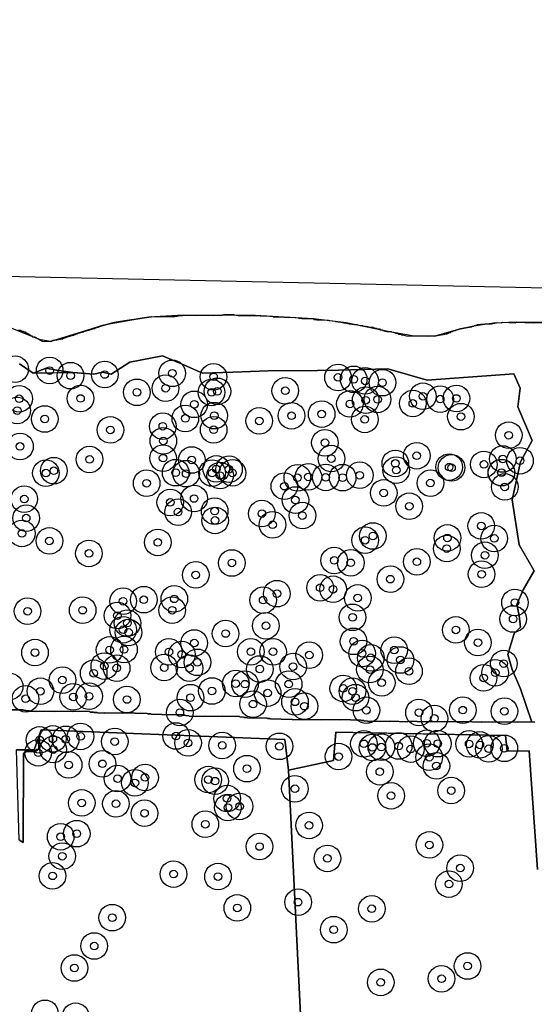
# Model space of a CAD drawing. Header units: inches. Extents: x 128668 to 131679, y 413272 to 413787.
# Tile 72 of 116: x 130658 to 130725, y 413429 to 413558. Entities that reach past the tile are written whole.
import ezdxf

# ---------------------------------------------------------------- set-up
doc = ezdxf.new("R2010")
doc.units = ezdxf.units.IN
doc.header["$MEASUREMENT"] = 0
doc.header["$PDMODE"] = 33
doc.header["$PDSIZE"] = -3
for name, color, linetype in [('Niet gedetecteerde gebieden (D-gebied) (ca. 44.659 m2)', 1, 'Continuous'), ('Onderzoeksgebied Capelsche UW (ca. 743.790 m2)', 5, 'Continuous'), ('Significante objecten binnen onderzoeksgebied', 3, 'Continuous'), ('Veiligheidsmarge objecten d.d. 230531', 6, 'Continuous'), ('Verstoorde gebieden (C-gebied) (ca. 90.096 m2)', 40, 'Continuous'), ('Vrijgegeven gebieden (A+B gebied) (ca. 609.035 m2)', 3, 'Continuous')]:
    doc.layers.add(name, color=color, linetype=linetype)

msp = doc.modelspace()

# ---------------------------------------------------------------- linework, layer by layer
at = {"layer": 'Niet gedetecteerde gebieden (D-gebied) (ca. 44.659 m2)'}
for points in [[(130596.45, 413525.88, 0), (130794.34, 413521.64, 0), (130920.33, 413521.11, 0)], [(130733.73, 413518.46, 0), (130723.01, 413518.56, 0), (130720.05, 413518.44, 0), (130717.19, 413518.01, 0), (130714.98, 413517.47, 0), (130712.31, 413516.74, 0), (130709.35, 413516.77, 0), (130705.97, 413517.41, 0), (130700.65, 413518.49, 0), (130696.36, 413519.01, 0), (130688.69, 413519.46, 0), (130679.22, 413519.5, 0), (130674.71, 413519.22, 0), (130668.73, 413518.17, 0), (130665.81, 413517.25, 0), (130662.63, 413516.28, 0), (130661.78, 413516.05, 0), (130660.43, 413516.24, 0), (130656.57, 413517.79, 0)], [(130656.71, 413467.6, 0), (130658.16, 413467.57, 0), (130658.21, 413467.52, 0), (130658.51, 413467.51, 0), (130658.55, 413467.46, 0), (130658.95, 413467.45, 0), (130659, 413467.39, 0), (130659.9, 413467.37, 0), (130659.95, 413467.42, 0), (130662.3, 413467.36, 0), (130662.35, 413467.41, 0), (130664.7, 413467.35, 0), (130664.75, 413467.4, 0), (130666.95, 413467.34, 0), (130667, 413467.29, 0), (130667.4, 413467.28, 0), (130667.45, 413467.23, 0), (130667.9, 413467.22, 0), (130667.95, 413467.17, 0), (130668.85, 413467.14, 0), (130668.9, 413467.19, 0), (130671.25, 413467.13, 0), (130671.3, 413467.18, 0), (130674.5, 413467.1, 0), (130674.55, 413467.05, 0), (130674.95, 413467.04, 0), (130675, 413466.99, 0), (130677.8, 413466.91, 0), (130677.85, 413466.96, 0), (130679.1, 413466.93, 0), (130679.15, 413466.88, 0), (130679.5, 413466.87, 0), (130679.54, 413466.82, 0), (130679.94, 413466.81, 0), (130679.99, 413466.76, 0), (130681.94, 413466.71, 0), (130681.99, 413466.76, 0), (130684.34, 413466.7, 0), (130684.39, 413466.75, 0), (130686.64, 413466.69, 0), (130686.69, 413466.64, 0), (130687.14, 413466.63, 0), (130687.19, 413466.57, 0), (130687.64, 413466.56, 0), (130687.69, 413466.51, 0), (130688.44, 413466.49, 0), (130688.49, 413466.54, 0), (130690.24, 413466.5, 0), (130690.29, 413466.45, 0), (130690.64, 413466.44, 0), (130690.69, 413466.39, 0), (130694.98, 413466.28, 0), (130695.04, 413466.32, 0), (130697.38, 413466.26, 0), (130697.44, 413466.31, 0), (130699.83, 413466.25, 0), (130699.89, 413466.3, 0), (130702.58, 413466.23, 0), (130702.63, 413466.18, 0), (130702.98, 413466.17, 0), (130703.03, 413466.12, 0), (130703.48, 413466.11, 0), (130703.53, 413466.06, 0), (130703.93, 413466.05, 0), (130703.98, 413466.1, 0), (130706.38, 413466.03, 0), (130706.43, 413466.08, 0), (130708.78, 413466.02, 0), (130708.83, 413466.07, 0), (130711.18, 413466.01, 0), (130711.23, 413466.06, 0), (130713.58, 413466, 0), (130713.63, 413466.05, 0), (130716.03, 413465.99, 0), (130716.08, 413466.04, 0), (130718.43, 413465.98, 0), (130718.48, 413466.02, 0), (130720.83, 413465.96, 0), (130720.88, 413466.01, 0), (130723.23, 413465.95, 0), (130723.28, 413466, 0), (130725.48, 413465.95, 0)], [(130725.85, 413446.57, 0), (130724.75, 413462.18, 0), (130721.85, 413462.14, 0), (130721.61, 413464.22, 0), (130699.3, 413464.63, 0), (130698.98, 413460.9, 0), (130693.07, 413459.65, 0), (130692.6, 413463.7, 0), (130660.55, 413464.94, 0), (130659.62, 413462.3, 0), (130657.28, 413462.3, 0)]]:
    msp.add_polyline3d(points, dxfattribs=at)
msp.add_polyline3d([(130657.28, 413462.3, 0), (130658.33, 413462.3, 0), (130659.62, 413462.3, 0), (130660.2, 413463.95, 0), (130660.23, 413462.45, 0), (130659.79, 413462.11, 0), (130658.54, 413462.12, 0), (130658.22, 413461.82, 0), (130658.17, 413450.12, 0), (130657.62, 413450.47, 0)], close=True, dxfattribs=at)
at = {"layer": 'Onderzoeksgebied Capelsche UW (ca. 743.790 m2)'}
msp.add_lwpolyline([(130089.54, 413558.37), (130160.34, 413551.54), (130245.27, 413544.66), (130329.94, 413539.37), (130433.21, 413533.81), (130596.45, 413525.88), (130794.34, 413521.64), (130920.33, 413521.11)], dxfattribs=at)
at = {"layer": 'Significante objecten binnen onderzoeksgebied'}
for p in [(130661.65, 413512.21), (130664.41, 413511.54), (130668.9, 413511.69), (130677.78, 413511.85), (130683.21, 413511.39), (130699.59, 413511.31), (130701.65, 413511.06), (130676.9, 413509.89), (130703.17, 413510.85), (130705.43, 413510.62), (130657.64, 413508.51), (130665.71, 413508.54), (130673.13, 413509.35), (130682.95, 413509.34), (130683.72, 413509.48), (130692.65, 413509.55), (130703.23, 413508.31), (130704.79, 413508.42), (130710.76, 413508.83), (130713.03, 413508.46), (130715.16, 413508.54), (130680.68, 413507.77), (130701.16, 413507.82), (130709.43, 413507.89), (130657.38, 413506.95), (130661, 413505.84), (130679.5, 413505.91), (130683.31, 413506.28), (130693.47, 413506.27), (130697.44, 413506.49), (130703.11, 413505.79), (130715.76, 413506.15), (130669.64, 413504.4), (130676.54, 413504.89), (130683.23, 413504.42), (130689.23, 413505.59), (130722.05, 413503.7), (130657.75, 413502.23), (130676.61, 413502.95), (130697.87, 413502.71), (130666.9, 413500.52), (130676.57, 413500.69), (130698.72, 413500.63), (130709.95, 413501.01), (130721.27, 413500.58), (130680.35, 413500.45), (130683.57, 413499.27), (130685.25, 413499.23), (130707.13, 413500), (130714.21, 413499.52), (130714.52, 413499.42), (130718.78, 413499.87), (130723.53, 413500.35), (130661.16, 413498.72), (130662.2, 413499.04), (130678.23, 413498.78), (130679.61, 413498.65), (130683.03, 413498.73), (130684.07, 413498.39), (130685.7, 413498.75), (130694.24, 413498.11), (130695.69, 413498.22), (130697.97, 413498.16), (130700.2, 413498.12), (130702.45, 413498.44), (130707.25, 413499.11), (130721.08, 413498.8), (130721.11, 413498.78), (130674.41, 413497.39), (130692.53, 413497), (130711.75, 413497.41), (130721.53, 413496.9), (130680.66, 413495.38), (130705.6, 413496.11), (130658.31, 413495.3), (130677.52, 413494.86), (130693.98, 413495.18), (130708.96, 413494.36), (130658.56, 413492.8), (130678.55, 413493.59), (130683.36, 413493.72), (130689.57, 413493.4), (130694.91, 413493.13), (130683.41, 413492.5), (130690.98, 413491.92), (130718.44, 413491.77), (130658, 413490.79), (130704.18, 413490.45), (130713.99, 413490.19), (130661.62, 413489.8), (130675.88, 413489.61), (130703.16, 413489.89), (130720.15, 413490.13), (130666.82, 413488.16), (130713.9, 413488.79), (130718.91, 413487.91), (130685.62, 413486.9), (130699.09, 413487.23), (130701.27, 413486.92), (130709.96, 413487.06), (130680.87, 413485.33), (130718.48, 413485.42), (130706.48, 413484.77), (130691.55, 413482.86), (130697.24, 413483.64), (130698.94, 413483.44), (130671.31, 413481.87), (130674.04, 413482.07), (130678.05, 413482.18), (130689.74, 413482.01), (130702.19, 413482.3), (130722.87, 413481.69), (130658.75, 413480.55), (130665.99, 413480.69), (130670.57, 413479.98), (130677.77, 413480.68), (130671.88, 413478.99), (130690.1, 413478.64), (130701.5, 413479.75), (130722.63, 413479.53), (130671.31, 413478.12), (130672.03, 413477.76), (130684.8, 413477.62), (130715.09, 413478.09), (130680.67, 413476.37), (130701.64, 413476.59), (130718, 413476.43), (130659.72, 413475.11), (130669.54, 413475.46), (130671.43, 413475.52), (130677.34, 413475.2), (130679.03, 413474.86), (130688.12, 413475.22), (130691.04, 413475.22), (130695.81, 413474.78), (130702.75, 413475), (130706.99, 413475.44), (130668.84, 413473.34), (130681.09, 413473.83), (130703.9, 413474.43), (130707.8, 413474.14), (130721.4, 413473.66), (130667.44, 413472.39), (130670.47, 413473.07), (130676.72, 413473.14), (130680.05, 413473.05), (130689.3, 413472.95), (130693.68, 413473.27), (130703.79, 413472.88), (130708.93, 413472.66), (130720.27, 413472.46), (130663.33, 413471.49), (130686.14, 413471.04), (130687.35, 413470.96), (130693.1, 413470.96), (130705.34, 413471.14), (130718.74, 413471.78), (130660.43, 413470.02), (130683, 413470.06), (130690.33, 413469.79), (130700.28, 413470.4), (130701.5, 413470.03), (130658.48, 413469.04), (130664.76, 413469.28), (130666.84, 413469.37), (130671.81, 413468.94), (130680.18, 413469.18), (130688.41, 413468.33), (130693.93, 413468.63), (130701.89, 413469.18), (130678.78, 413467.22), (130695.17, 413468.06), (130703.32, 413467.52), (130710.24, 413467.22), (130716.01, 413467.54), (130721.48, 413467.4), (130712.27, 413466.45), (130660.32, 413463.62), (130662.07, 413463.75), (130663.76, 413463.7), (130665.72, 413464.09), (130670.21, 413463.41), (130678.29, 413464.14), (130679.86, 413463.23), (130703, 413463.11), (130711.26, 413463.18), (130712.72, 413463.13), (130716.84, 413463.1), (130718.25, 413462.96), (130660.14, 413461.94), (130662.12, 413462.36), (130684.35, 413462.9), (130691.88, 413462.78), (130704.12, 413462.63), (130705.29, 413462.68), (130707.57, 413462.82), (130709.16, 413462.42), (130719.42, 413462.46), (130721.47, 413462.52), (130668.6, 413460.48), (130699.67, 413461.43), (130711.59, 413461.35), (130664.15, 413460.34), (130687.61, 413459.84), (130705.09, 413459.44), (130712.53, 413460.21), (130670.58, 413458.54), (130672.87, 413457.97), (130674.2, 413458.68), (130682.51, 413458.4), (130683.41, 413458.2), (130693.92, 413457.2), (130714.48, 413456.96), (130665.87, 413455.33), (130670.37, 413455.22), (130685, 413455.92), (130706.57, 413456.28), (130674.13, 413453.98), (130685.11, 413454.73), (130686.64, 413454.88), (130665.21, 413451.29), (130682.13, 413452.53), (130695.78, 413452.38), (130663.1, 413450.89), (130689.26, 413449.6), (130711.61, 413449.81), (130663.31, 413448.32), (130698.19, 413448.04), (130715.67, 413446.76), (130662.03, 413445.74), (130677.95, 413445.98), (130683.8, 413445.64), (130714.18, 413444.66), (130694.34, 413442.28), (130686.34, 413441.52), (130704.03, 413441.41), (130669.89, 413440.24), (130699.03, 413438.66), (130667.51, 413436.51), (130664.91, 413433.62), (130716.64, 413433.88), (130713.21, 413432.2), (130705.21, 413431.73)]:
    msp.add_point(p, dxfattribs=at)
at = {"layer": 'Veiligheidsmarge objecten d.d. 230531', "color": 6, "linetype": 'Continuous', "lineweight": 25}
for centre in [(130657.11, 413512.4), (130661.65, 413512.21), (130664.41, 413511.54), (130668.9, 413511.69), (130677.78, 413511.85), (130683.21, 413511.39), (130699.59, 413511.31), (130701.65, 413511.06), (130676.9, 413509.89), (130703.17, 413510.85), (130705.43, 413510.62), (130657.64, 413508.51), (130665.71, 413508.54), (130673.13, 413509.35), (130682.95, 413509.34), (130683.72, 413509.48), (130692.65, 413509.55), (130704.79, 413508.42), (130710.76, 413508.83), (130713.03, 413508.46), (130715.16, 413508.54), (130680.68, 413507.77), (130701.16, 413507.82), (130703.23, 413508.31), (130709.43, 413507.89), (130657.38, 413506.95), (130661, 413505.84), (130679.5, 413505.91), (130683.31, 413506.28), (130693.47, 413506.27), (130697.44, 413506.49), (130703.11, 413505.79), (130715.76, 413506.15), (130676.54, 413504.89), (130689.23, 413505.59), (130669.64, 413504.4), (130683.23, 413504.42), (130722.05, 413503.7), (130657.75, 413502.23), (130676.61, 413502.95), (130697.87, 413502.71), (130676.57, 413500.69), (130698.72, 413500.63), (130709.95, 413501.01), (130721.27, 413500.58), (130666.9, 413500.52), (130680.35, 413500.45), (130683.57, 413499.27), (130707.13, 413500), (130714.21, 413499.52), (130714.52, 413499.42), (130718.78, 413499.87), (130723.53, 413500.35), (130661.16, 413498.72), (130662.2, 413499.04), (130678.23, 413498.78), (130679.61, 413498.65), (130683.03, 413498.73), (130684.07, 413498.39), (130685.25, 413499.23), (130685.7, 413498.75), (130694.24, 413498.11), (130695.69, 413498.22), (130697.97, 413498.16), (130700.2, 413498.12), (130702.45, 413498.44), (130707.25, 413499.11), (130721.08, 413498.8), (130721.11, 413498.78), (130674.41, 413497.39), (130692.53, 413497), (130711.75, 413497.41), (130721.53, 413496.9), (130680.66, 413495.38), (130705.6, 413496.11), (130658.31, 413495.3), (130677.52, 413494.86), (130693.98, 413495.18), (130708.96, 413494.36), (130658.56, 413492.8), (130678.55, 413493.59), (130683.36, 413493.72), (130689.57, 413493.4), (130694.91, 413493.13), (130683.41, 413492.5), (130690.98, 413491.92), (130718.44, 413491.77), (130658, 413490.79), (130704.18, 413490.45), (130713.99, 413490.19), (130661.62, 413489.8), (130675.88, 413489.61), (130703.16, 413489.89), (130720.15, 413490.13), (130666.82, 413488.16), (130713.9, 413488.79), (130718.91, 413487.91), (130685.62, 413486.9), (130699.09, 413487.23), (130701.27, 413486.92), (130709.96, 413487.06), (130680.87, 413485.33), (130718.48, 413485.42), (130706.48, 413484.77), (130691.55, 413482.86), (130697.24, 413483.64), (130698.94, 413483.44), (130671.31, 413481.87), (130674.04, 413482.07), (130678.05, 413482.18), (130689.74, 413482.01), (130702.19, 413482.3), (130722.87, 413481.69), (130658.75, 413480.55), (130665.99, 413480.69), (130670.57, 413479.98), (130677.77, 413480.68), (130671.88, 413478.99), (130690.1, 413478.64), (130701.5, 413479.75), (130722.63, 413479.53), (130671.31, 413478.12), (130672.03, 413477.76), (130684.8, 413477.62), (130715.09, 413478.09), (130680.67, 413476.37), (130701.64, 413476.59), (130718, 413476.43), (130659.72, 413475.11), (130669.54, 413475.46), (130671.43, 413475.52), (130677.34, 413475.2), (130679.03, 413474.86), (130688.12, 413475.22), (130691.04, 413475.22), (130695.81, 413474.78), (130702.75, 413475), (130706.99, 413475.44), (130681.09, 413473.83), (130703.9, 413474.43), (130707.8, 413474.14), (130721.4, 413473.66), (130667.44, 413472.39), (130668.84, 413473.34), (130670.47, 413473.07), (130676.72, 413473.14), (130680.05, 413473.05), (130689.3, 413472.95), (130693.68, 413473.27), (130703.79, 413472.88), (130708.93, 413472.66), (130720.27, 413472.46), (130663.33, 413471.49), (130686.14, 413471.04), (130687.35, 413470.96), (130693.1, 413470.96), (130705.34, 413471.14), (130718.74, 413471.78), (130656.39, 413470.65), (130660.43, 413470.02), (130683, 413470.06), (130690.33, 413469.79), (130700.28, 413470.4), (130701.5, 413470.03), (130658.48, 413469.04), (130664.76, 413469.28), (130666.84, 413469.37), (130671.81, 413468.94), (130680.18, 413469.18), (130688.41, 413468.33), (130693.93, 413468.63), (130701.89, 413469.18), (130678.78, 413467.22), (130695.17, 413468.06), (130703.32, 413467.52), (130710.24, 413467.22), (130716.01, 413467.54), (130721.48, 413467.4), (130712.27, 413466.45), (130660.32, 413463.62), (130662.07, 413463.75), (130663.76, 413463.7), (130665.72, 413464.09), (130670.21, 413463.41), (130678.29, 413464.14), (130679.86, 413463.23), (130703, 413463.11), (130711.26, 413463.18), (130712.72, 413463.13), (130716.84, 413463.1), (130660.14, 413461.94), (130662.12, 413462.36), (130684.35, 413462.9), (130691.88, 413462.78), (130704.12, 413462.63), (130705.29, 413462.68), (130707.57, 413462.82), (130709.16, 413462.42), (130718.25, 413462.96), (130719.42, 413462.46), (130721.47, 413462.52), (130668.6, 413460.48), (130699.67, 413461.43), (130711.59, 413461.35), (130664.15, 413460.34), (130687.61, 413459.84), (130705.09, 413459.44), (130712.53, 413460.21), (130670.58, 413458.54), (130672.87, 413457.97), (130674.2, 413458.68), (130682.51, 413458.4), (130683.41, 413458.2), (130693.92, 413457.2), (130714.48, 413456.96), (130665.87, 413455.33), (130670.37, 413455.22), (130685, 413455.92), (130706.57, 413456.28), (130674.13, 413453.98), (130685.11, 413454.73), (130686.64, 413454.88), (130682.13, 413452.53), (130695.78, 413452.38), (130663.1, 413450.89), (130665.21, 413451.29), (130689.26, 413449.6), (130711.61, 413449.81), (130663.31, 413448.32), (130698.19, 413448.04), (130715.67, 413446.76), (130662.03, 413445.74), (130677.95, 413445.98), (130683.8, 413445.64), (130714.18, 413444.66), (130694.34, 413442.28), (130686.34, 413441.52), (130704.03, 413441.41), (130669.89, 413440.24), (130699.03, 413438.66), (130667.51, 413436.51), (130664.91, 413433.62), (130716.64, 413433.88), (130713.21, 413432.2), (130705.21, 413431.73), (130661.03, 413427.66), (130665.07, 413427.27)]:
    msp.add_circle(centre, 1.75, dxfattribs=at)
at = {"layer": 'Verstoorde gebieden (C-gebied) (ca. 90.096 m2)'}
for points in [[(130657.51, 413517.52), (130657.81, 413517.51), (130657.91, 413517.41), (130658.16, 413517.4), (130658.26, 413517.3), (130658.41, 413517.29), (130658.5, 413517.19), (130658.6, 413517.19), (130658.7, 413517.08), (130658.8, 413517.08), (130658.9, 413516.98), (130659, 413516.98), (130659.05, 413516.93), (130659.1, 413516.87), (130659.15, 413516.87), (130659.24, 413516.77), (130659.29, 413516.77), (130659.39, 413516.67), (130659.69, 413516.66), (130659.79, 413516.56), (130659.89, 413516.55), (130659.99, 413516.45), (130660.09, 413516.45), (130660.18, 413516.35), (130660.28, 413516.34), (130660.43, 413516.19), (130660.53, 413516.19), (130660.63, 413516.08), (130661.78, 413516.05), (130661.83, 413516.1), (130661.93, 413516.1), (130661.98, 413516.15), (130662.08, 413516.15), (130662.13, 413516.2), (130662.33, 413516.19), (130662.38, 413516.24), (130662.58, 413516.23), (130662.63, 413516.28), (130662.83, 413516.28), (130662.88, 413516.33), (130663.08, 413516.32), (130663.13, 413516.37), (130663.33, 413516.36), (130663.44, 413516.46), (130663.54, 413516.46), (130663.64, 413516.56), (130663.79, 413516.55), (130663.89, 413516.65), (130663.99, 413516.65), (130664.04, 413516.7), (130664.14, 413516.69), (130664.19, 413516.74), (130664.29, 413516.74), (130664.35, 413516.79), (130664.45, 413516.79), (130664.5, 413516.83), (130664.6, 413516.83), (130664.65, 413516.88), (130664.8, 413516.88), (130664.9, 413516.97), (130665, 413516.97), (130665.05, 413517.02), (130665.15, 413517.02), (130665.2, 413517.07), (130665.3, 413517.06), (130665.35, 413517.11), (130665.45, 413517.11), (130665.51, 413517.16), (130665.61, 413517.16), (130665.66, 413517.2), (130665.76, 413517.2), (130665.81, 413517.25), (130665.91, 413517.25), (130665.96, 413517.3), (130666.11, 413517.29), (130666.21, 413517.39), (130666.31, 413517.39), (130666.36, 413517.44), (130666.46, 413517.43), (130666.51, 413517.48), (130666.61, 413517.48), (130666.67, 413517.53), (130666.77, 413517.53), (130666.82, 413517.57), (130666.92, 413517.57), (130666.97, 413517.62), (130667.07, 413517.62), (130667.12, 413517.67), (130667.22, 413517.66), (130667.27, 413517.71), (130667.37, 413517.71), (130667.42, 413517.76), (130667.57, 413517.75), (130667.67, 413517.85), (130667.77, 413517.85), (130667.83, 413517.9), (130667.93, 413517.9), (130667.98, 413517.94), (130668.08, 413517.94), (130668.13, 413517.99), (130668.23, 413517.99), (130668.28, 413518.04), (130668.38, 413518.03), (130668.43, 413518.08), (130668.53, 413518.08), (130668.58, 413518.13), (130668.68, 413518.13), (130668.73, 413518.17), (130668.83, 413518.17), (130668.88, 413518.22), (130668.98, 413518.22), (130669.04, 413518.27), (130669.14, 413518.26), (130669.19, 413518.31), (130669.29, 413518.31), (130669.34, 413518.36), (130669.49, 413518.35), (130669.54, 413518.4), (130669.64, 413518.4), (130669.69, 413518.45), (130669.79, 413518.45), (130669.84, 413518.5), (130669.94, 413518.49), (130669.99, 413518.54), (130670.19, 413518.54), (130670.24, 413518.59), (130670.44, 413518.58), (130670.5, 413518.63), (130670.69, 413518.62), (130670.75, 413518.67), (130670.95, 413518.67), (130671, 413518.72), (130671.25, 413518.71), (130671.3, 413518.76), (130671.5, 413518.75), (130671.55, 413518.8), (130671.8, 413518.79), (130671.85, 413518.84), (130672.1, 413518.84), (130672.15, 413518.89), (130672.4, 413518.88), (130672.45, 413518.93), (130672.7, 413518.92), (130672.75, 413518.97), (130673, 413518.96), (130673.06, 413519.01), (130673.26, 413519.01), (130673.31, 413519.06), (130673.56, 413519.05), (130673.61, 413519.1), (130673.81, 413519.09), (130673.86, 413519.14), (130674.11, 413519.13), (130674.16, 413519.18), (130674.41, 413519.18), (130674.46, 413519.23), (130674.71, 413519.22), (130674.76, 413519.27), (130675.01, 413519.26), (130675.06, 413519.31), (130675.81, 413519.29), (130675.87, 413519.34), (130677.81, 413519.29), (130677.87, 413519.34), (130678.12, 413519.33), (130678.17, 413519.38), (130678.37, 413519.37), (130678.42, 413519.42), (130678.62, 413519.42), (130678.67, 413519.47), (130679.17, 413519.45), (130679.22, 413519.5), (130680.87, 413519.46), (130680.92, 413519.51), (130683.22, 413519.45), (130683.27, 413519.5), (130684.12, 413519.47), (130684.17, 413519.52), (130684.37, 413519.52), (130684.42, 413519.57), (130684.62, 413519.56), (130684.67, 413519.61), (130685.87, 413519.58), (130685.92, 413519.53), (130686.42, 413519.46), (130687.97, 413519.42), (130688.02, 413519.47), (130690.62, 413519.36), (130691.02, 413519.34), (130691.07, 413519.29), (130693.97, 413519.17), (130694.37, 413519.16), (130694.41, 413519.11), (130694.81, 413519.05), (130696.36, 413519.01), (130696.41, 413518.95), (130696.81, 413518.89), (130698.31, 413518.86), (130698.36, 413518.8), (130698.81, 413518.74), (130699.21, 413518.73), (130699.25, 413518.68), (130699.6, 413518.62), (130699.9, 413518.61), (130699.95, 413518.56), (130700.35, 413518.5), (130700.65, 413518.49), (130700.7, 413518.44), (130701.05, 413518.38), (130701.35, 413518.38), (130701.4, 413518.32), (130701.74, 413518.27), (130702.09, 413518.26), (130702.14, 413518.21), (130702.49, 413518.15), (130702.79, 413518.14), (130702.84, 413518.09), (130703.19, 413518.03), (130703.49, 413518.02), (130703.54, 413517.97), (130703.89, 413517.91), (130704.24, 413517.9), (130704.28, 413517.85), (130704.53, 413517.79), (130704.63, 413517.79), (130704.73, 413517.69), (130705.03, 413517.68), (130705.13, 413517.58), (130705.38, 413517.57), (130705.47, 413517.47), (130705.72, 413517.46), (130705.77, 413517.41), (130706.02, 413517.35), (130706.57, 413517.34), (130706.62, 413517.29), (130706.92, 413517.23), (130707.07, 413517.23), (130707.17, 413517.12), (130707.47, 413517.12), (130707.56, 413517.01), (130707.86, 413517.01), (130707.96, 413516.9), (130708.21, 413516.9), (130708.26, 413516.85), (130708.61, 413516.79), (130711.36, 413516.72), (130711.41, 413516.76), (130712.31, 413516.74), (130712.36, 413516.79), (130712.46, 413516.79), (130712.51, 413516.84), (130712.66, 413516.83), (130712.71, 413516.88), (130712.91, 413516.87), (130712.96, 413516.92), (130713.16, 413516.92), (130713.21, 413516.97), (130713.41, 413516.96), (130713.46, 413517.01), (130713.66, 413517.01), (130713.72, 413517.05), (130713.92, 413517.05), (130714.02, 413517.15), (130714.12, 413517.14), (130714.22, 413517.24), (130714.37, 413517.24), (130714.47, 413517.33), (130714.62, 413517.33), (130714.73, 413517.43), (130714.83, 413517.43), (130714.88, 413517.47), (130715.03, 413517.47), (130715.13, 413517.57), (130715.23, 413517.56), (130715.28, 413517.61), (130715.43, 413517.61), (130715.53, 413517.71), (130715.68, 413517.7), (130715.73, 413517.75), (130715.93, 413517.75), (130715.99, 413517.8), (130716.14, 413517.79), (130716.19, 413517.84), (130716.39, 413517.83), (130716.44, 413517.88), (130716.64, 413517.88), (130716.69, 413517.93), (130716.89, 413517.92), (130716.94, 413517.97), (130717.19, 413517.96), (130717.29, 413518.06), (130717.44, 413518.06), (130717.55, 413518.15), (130717.65, 413518.15), (130717.7, 413518.2), (130717.8, 413518.2), (130717.85, 413518.25), (130718, 413518.24), (130718.05, 413518.29), (130718.35, 413518.28), (130718.4, 413518.33), (130718.9, 413518.32), (130718.95, 413518.37), (130719.8, 413518.35), (130719.85, 413518.39), (130720, 413518.39), (130720.05, 413518.44), (130720.2, 413518.44), (130720.25, 413518.48), (130720.45, 413518.48), (130720.51, 413518.53), (130721.16, 413518.51), (130721.21, 413518.56), (130722.96, 413518.51), (130723.01, 413518.56), (130725.31, 413518.5), (130725.36, 413518.55), (130727.71, 413518.49)], [(130725.48, 413465.95), (130725.1, 413465.96), (130723.59, 413470.36), (130722.49, 413472.9), (130721.93, 413474.87), (130722.78, 413477.62), (130723.61, 413478.45), (130723.41, 413479.98), (130723.12, 413481.45), (130723.97, 413483.35), (130725.39, 413485.86), (130723.43, 413489.28), (130722.52, 413495.21), (130723.61, 413500.2), (130725.12, 413503.02), (130724.38, 413504.77), (130723.25, 413507.45), (130723.54, 413509.9), (130722.7, 413511.79), (130711.33, 413510.95), (130706.16, 413512.42), (130699.66, 413512.27), (130696.91, 413512.2), (130690.38, 413512.19), (130685.75, 413512.01), (130681.76, 413511.89), (130679.38, 413512.9), (130676.51, 413514.13), (130672.21, 413513.32), (130669.74, 413511.75), (130668.61, 413512.01), (130667.48, 413511.73), (130664.72, 413511.94), (130662.56, 413512.27), (130661.19, 413512.52), (130659.5, 413511.88), (130657.7, 413513.1)]]:
    msp.add_lwpolyline(points, dxfattribs=at)
at = {"layer": 'Vrijgegeven gebieden (A+B gebied) (ca. 609.035 m2)'}
msp.add_lwpolyline([(130700.63, 413305.99), (130693.07, 413459.65), (130698.98, 413460.9), (130699.3, 413464.63), (130713.02, 413464.38), (130716.96, 413464.31), (130721.61, 413464.22), (130721.85, 413462.14), (130724.75, 413462.18), (130725.85, 413446.57)], dxfattribs=at)
for points in [[(130657.7, 413513.1, 0), (130659.5, 413511.88, 0), (130664.72, 413511.94, 0), (130667.48, 413511.73, 0), (130668.61, 413512.01, 0), (130669.74, 413511.75, 0), (130672.21, 413513.32, 0), (130676.51, 413514.13, 0), (130679.38, 413512.9, 0), (130681.76, 413511.89, 0), (130685.75, 413512.01, 0), (130690.38, 413512.19, 0), (130696.91, 413512.2, 0), (130699.66, 413512.27, 0), (130706.16, 413512.42, 0), (130711.33, 413510.95, 0), (130722.7, 413511.79, 0), (130723.54, 413509.9, 0), (130723.25, 413507.45, 0), (130724.38, 413504.77, 0), (130725.12, 413503.02, 0), (130723.61, 413500.2, 0), (130722.52, 413495.21, 0), (130723.43, 413489.28, 0), (130725.39, 413485.86, 0), (130723.97, 413483.35, 0), (130723.12, 413481.45, 0), (130723.41, 413479.98, 0), (130723.61, 413478.45, 0), (130722.78, 413477.62, 0), (130721.93, 413474.87, 0), (130722.49, 413472.9, 0), (130723.59, 413470.36, 0), (130725.1, 413465.96, 0), (130723.28, 413466, 0), (130723.23, 413465.95, 0), (130720.88, 413466.01, 0), (130720.83, 413465.96, 0), (130718.48, 413466.02, 0), (130718.43, 413465.98, 0), (130716.08, 413466.04, 0), (130716.03, 413465.99, 0), (130713.63, 413466.05, 0), (130713.58, 413466, 0), (130711.23, 413466.06, 0), (130711.18, 413466.01, 0), (130708.83, 413466.07, 0), (130708.78, 413466.02, 0), (130706.43, 413466.08, 0), (130706.38, 413466.03, 0), (130703.98, 413466.1, 0), (130703.93, 413466.05, 0), (130703.53, 413466.06, 0), (130703.48, 413466.11, 0), (130703.03, 413466.12, 0), (130702.98, 413466.17, 0), (130702.63, 413466.18, 0), (130702.58, 413466.23, 0), (130699.89, 413466.3, 0), (130699.83, 413466.25, 0), (130697.44, 413466.31, 0), (130697.38, 413466.26, 0), (130695.04, 413466.32, 0), (130694.98, 413466.28, 0), (130690.69, 413466.39, 0), (130690.64, 413466.44, 0), (130690.29, 413466.45, 0), (130690.24, 413466.5, 0), (130688.49, 413466.54, 0), (130688.44, 413466.49, 0), (130687.69, 413466.51, 0), (130687.64, 413466.56, 0), (130687.19, 413466.57, 0), (130687.14, 413466.63, 0), (130686.69, 413466.64, 0), (130686.64, 413466.69, 0), (130684.39, 413466.75, 0), (130684.34, 413466.7, 0), (130681.99, 413466.76, 0), (130681.94, 413466.71, 0), (130679.99, 413466.76, 0), (130679.94, 413466.81, 0), (130679.54, 413466.82, 0), (130679.5, 413466.87, 0), (130679.15, 413466.88, 0), (130679.1, 413466.93, 0), (130677.85, 413466.96, 0), (130677.8, 413466.91, 0), (130675, 413466.99, 0), (130674.95, 413467.04, 0), (130674.55, 413467.05, 0), (130674.5, 413467.1, 0), (130671.3, 413467.18, 0), (130671.25, 413467.13, 0), (130668.9, 413467.19, 0), (130668.85, 413467.14, 0), (130667.95, 413467.17, 0), (130667.9, 413467.22, 0), (130667.45, 413467.23, 0), (130667.4, 413467.28, 0), (130667, 413467.29, 0), (130666.95, 413467.34, 0), (130664.75, 413467.4, 0), (130664.7, 413467.35, 0), (130662.35, 413467.41, 0), (130662.3, 413467.36, 0), (130659.95, 413467.42, 0), (130659.9, 413467.37, 0), (130659, 413467.39, 0), (130658.95, 413467.45, 0), (130658.55, 413467.46, 0), (130658.51, 413467.51, 0), (130658.21, 413467.52, 0), (130658.16, 413467.57, 0), (130656.71, 413467.6, 0)], [(130657.62, 413450.47, 0), (130658.17, 413450.12, 0), (130658.22, 413461.82, 0), (130658.54, 413462.12, 0), (130659.79, 413462.11, 0), (130660.23, 413462.45, 0), (130660.2, 413463.95, 0), (130660.55, 413464.94, 0), (130692.6, 413463.7, 0), (130693.07, 413459.65, 0), (130700.63, 413305.99, 0)]]:
    msp.add_polyline3d(points, dxfattribs=at)
msp.add_polyline3d([(130661.19, 413512.52, 0), (130662.56, 413512.27, 0), (130664.72, 413511.94, 0), (130663.53, 413511.93, 0), (130662.88, 413511.92, 0), (130659.5, 413511.88, 0)], close=True, dxfattribs=at)

doc.saveas('drawing.dxf')
